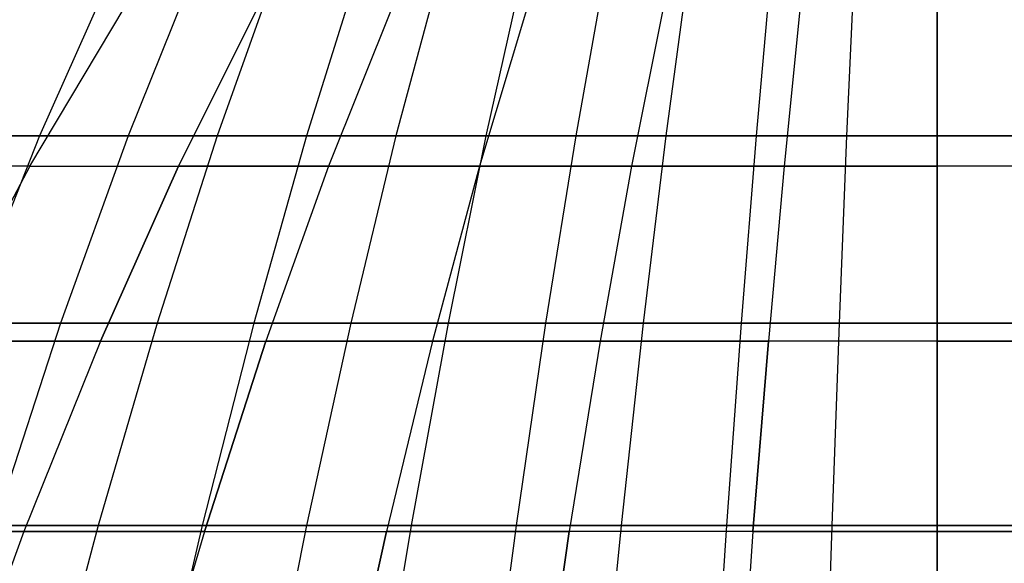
# Model space of a CAD drawing. Extents: x -125 to 125, y -143 to 0.
# Tile 174 of 241: x -5.7 to 0.42, y -31.78 to -28.41. Entities that reach past the tile are written whole.
import ezdxf

# ---------------------------------------------------------------- set-up
doc = ezdxf.new("R2010")
doc.units = 0
doc.header["$LTSCALE"] = 25.4
doc.layers.get('0').update_dxf_attribs({"linetype": 'CONTINUOUS'})

# ---------------------------------------------------------------- blocks, each defined once
blk = doc.blocks.new('NL2500026672_STL')
at = {"color": 0}
for p, q in [((-5.1048, -28.0583, -23.8514), (-5.5808, -29.1279, -26.0753)), ((-5.1048, -28.0583, -23.8514), (-5.5808, -29.1279, -26.0753)), ((-4.6008, -28.0583, 23.9537), (-5.0298, -29.1279, 26.1872)), ((-4.6008, -28.0583, 23.9537), (-5.0298, -29.1279, 26.1872)), ((-4.0948, -28.0583, -24.0454), (-4.4766, -29.1279, -26.2874)), ((-4.0948, -28.0583, -24.0454), (-4.4766, -29.1279, -26.2874)), ((-3.5869, -28.0583, 24.1263), (-3.9214, -29.1279, 26.376)), ((-3.5869, -28.0583, 24.1263), (-3.9214, -29.1279, 26.376)), ((-3.0775, -28.0583, -24.1966), (-3.3644, -29.1279, -26.4528)), ((-3.0775, -28.0583, -24.1966), (-3.3644, -29.1279, -26.4528)), ((-2.5667, -28.0583, 24.2561), (-2.806, -29.1279, 26.5178)), ((-2.5667, -28.0583, 24.2561), (-2.806, -29.1279, 26.5178)), ((-2.0547, -28.0583, -24.3048), (-2.2463, -29.1279, -26.5711)), ((-2.0547, -28.0583, -24.3048), (-2.2463, -29.1279, -26.5711)), ((-1.5418, -28.0583, 24.3427), (-1.6856, -29.1279, 26.6125)), ((-1.5418, -28.0583, 24.3427), (-1.6856, -29.1279, 26.6125)), ((-1.0283, -28.0583, -24.3698), (-1.1241, -29.1279, -26.6422)), ((-1.0283, -28.0583, -24.3698), (-1.1241, -29.1279, -26.6422)), ((-0.5142, -28.0583, 24.3861), (-0.5622, -29.1279, 26.6599)), ((-0.5142, -28.0583, 24.3861), (-0.5622, -29.1279, 26.6599)), ((0, -29.1279, -26.6659), (0, -28.0583, -24.3915)), ((0, -29.1279, -26.6659), (0, -28.0583, -24.3915)), ((-5.6404, -29.3158, 21.0504), (-5.048, -28.3239, 18.8394)), ((-5.6404, -29.3158, 21.0504), (-5.048, -28.3239, 18.8394)), ((-5.6404, -29.3158, -21.0504), (-5.048, -28.3239, -18.8394)), ((-5.6404, -29.3158, -21.0504), (-5.048, -28.3239, -18.8394)), ((-4.2214, -28.3239, 19.0416), (-4.7169, -29.3158, 21.2763)), ((-4.2214, -28.3239, -19.0416), (-4.7169, -29.3158, -21.2763)), ((-4.2214, -28.3239, -19.0416), (-4.7169, -29.3158, -21.2763)), ((-4.2214, -28.3239, 19.0416), (-4.7169, -29.3158, 21.2763)), ((-3.3868, -28.3239, 19.2076), (-3.7843, -29.3158, 21.4618)), ((-3.3868, -28.3239, -19.2076), (-3.7843, -29.3158, -21.4618)), ((-3.3868, -28.3239, -19.2076), (-3.7843, -29.3158, -21.4618)), ((-3.3868, -28.3239, 19.2076), (-3.7843, -29.3158, 21.4618)), ((-2.5458, -28.3239, 19.3371), (-2.8445, -29.3158, 21.6065)), ((-2.5458, -28.3239, 19.3371), (-2.8445, -29.3158, 21.6065)), ((-2.5458, -28.3239, -19.3371), (-2.8445, -29.3158, -21.6065)), ((-2.5458, -28.3239, -19.3371), (-2.8445, -29.3158, -21.6065)), ((-1.6999, -28.3239, 19.4297), (-1.8994, -29.3158, 21.71)), ((-1.6999, -28.3239, 19.4297), (-1.8994, -29.3158, 21.71)), ((-1.6999, -28.3239, -19.4297), (-1.8994, -29.3158, -21.71)), ((-1.6999, -28.3239, -19.4297), (-1.8994, -29.3158, -21.71)), ((-0.8508, -28.3239, 19.4854), (-0.9506, -29.3158, 21.7722)), ((-0.8508, -28.3239, 19.4854), (-0.9506, -29.3158, 21.7722)), ((-0.8508, -28.3239, -19.4854), (-0.9506, -29.3158, -21.7722)), ((-0.8508, -28.3239, -19.4854), (-0.9506, -29.3158, -21.7722)), ((0, -28.3239, 19.504), (0, -29.3158, 21.7929)), ((0, -28.3239, 19.504), (0, -29.3158, 21.7929)), ((0, -28.3239, -19.504), (0, -29.3158, -21.7929)), ((0, -28.3239, -19.504), (0, -29.3158, -21.7929)), ((-5.5808, -29.1279, -26.0753), (-6.6751, -29.1279, -25.8169)), ((-5.5808, -29.1279, -26.0753), (-6.6751, -29.1279, -25.8169)), ((-6.1293, -29.1279, 25.9519), (-5.0298, -29.1279, 26.1872)), ((-6.1293, -29.1279, 25.9519), (-5.0298, -29.1279, 26.1872)), ((-5.5808, -29.1279, -26.0753), (-6.047, -30.2918, -28.2536)), ((-5.5808, -29.1279, -26.0753), (-6.047, -30.2918, -28.2536)), ((-4.4766, -29.1279, -26.2874), (-5.5808, -29.1279, -26.0753)), ((-4.4766, -29.1279, -26.2874), (-5.5808, -29.1279, -26.0753)), ((-5.0298, -29.1279, 26.1872), (-5.45, -30.2918, 28.3748)), ((-5.0298, -29.1279, 26.1872), (-5.45, -30.2918, 28.3748)), ((-5.0298, -29.1279, 26.1872), (-3.9214, -29.1279, 26.376)), ((-5.0298, -29.1279, 26.1872), (-3.9214, -29.1279, 26.376)), ((-4.4766, -29.1279, -26.2874), (-4.8506, -30.2918, -28.4834)), ((-4.4766, -29.1279, -26.2874), (-4.8506, -30.2918, -28.4834)), ((-3.3644, -29.1279, -26.4528), (-4.4766, -29.1279, -26.2874)), ((-3.3644, -29.1279, -26.4528), (-4.4766, -29.1279, -26.2874)), ((-3.9214, -29.1279, 26.376), (-4.249, -30.2918, 28.5793)), ((-3.9214, -29.1279, 26.376), (-4.249, -30.2918, 28.5793)), ((-3.9214, -29.1279, 26.376), (-2.806, -29.1279, 26.5178)), ((-3.9214, -29.1279, 26.376), (-2.806, -29.1279, 26.5178)), ((-3.3644, -29.1279, -26.4528), (-3.6455, -30.2918, -28.6625)), ((-3.3644, -29.1279, -26.4528), (-3.6455, -30.2918, -28.6625)), ((-2.2463, -29.1279, -26.5711), (-3.3644, -29.1279, -26.4528)), ((-2.2463, -29.1279, -26.5711), (-3.3644, -29.1279, -26.4528)), ((-2.806, -29.1279, 26.5178), (-3.0404, -30.2918, 28.733)), ((-2.806, -29.1279, 26.5178), (-3.0404, -30.2918, 28.733)), ((-2.806, -29.1279, 26.5178), (-1.6856, -29.1279, 26.6125)), ((-2.806, -29.1279, 26.5178), (-1.6856, -29.1279, 26.6125)), ((-2.2463, -29.1279, -26.5711), (-2.4339, -30.2918, -28.7907)), ((-2.2463, -29.1279, -26.5711), (-2.4339, -30.2918, -28.7907)), ((-1.1241, -29.1279, -26.6422), (-2.2463, -29.1279, -26.5711)), ((-1.1241, -29.1279, -26.6422), (-2.2463, -29.1279, -26.5711)), ((-1.6856, -29.1279, 26.6125), (-1.8264, -30.2918, 28.8357)), ((-1.6856, -29.1279, 26.6125), (-1.8264, -30.2918, 28.8357)), ((-1.6856, -29.1279, 26.6125), (-0.5622, -29.1279, 26.6599)), ((-1.6856, -29.1279, 26.6125), (-0.5622, -29.1279, 26.6599)), ((-1.1241, -29.1279, -26.6422), (-1.218, -30.2918, -28.8678)), ((-1.1241, -29.1279, -26.6422), (-1.218, -30.2918, -28.8678)), ((0, -29.1279, -26.6659), (-1.1241, -29.1279, -26.6422)), ((0, -29.1279, -26.6659), (-1.1241, -29.1279, -26.6422)), ((-0.5622, -29.1279, 26.6599), (-0.6092, -30.2918, 28.887)), ((-0.5622, -29.1279, 26.6599), (-0.6092, -30.2918, 28.887)), ((-0.5622, -29.1279, 26.6599), (0.5622, -29.1279, 26.6599)), ((-0.5622, -29.1279, 26.6599), (0.5622, -29.1279, 26.6599)), ((1.1241, -29.1279, -26.6422), (0, -29.1279, -26.6659)), ((1.1241, -29.1279, -26.6422), (0, -29.1279, -26.6659)), ((0, -30.2918, -28.8934), (0, -29.1279, -26.6659)), ((0, -30.2918, -28.8934), (0, -29.1279, -26.6659)), ((-5.6404, -29.3158, 21.0504), (-6.5533, -29.3158, 20.7843)), ((-5.6404, -29.3158, 21.0504), (-6.5533, -29.3158, 20.7843)), ((-5.6404, -29.3158, -21.0504), (-6.5533, -29.3158, -20.7843)), ((-5.6404, -29.3158, -21.0504), (-6.5533, -29.3158, -20.7843)), ((-5.6404, -29.3158, 21.0504), (-6.2215, -30.4036, 23.2188)), ((-5.6404, -29.3158, 21.0504), (-6.2215, -30.4036, 23.2188)), ((-5.6404, -29.3158, -21.0504), (-6.2215, -30.4036, -23.2188)), ((-5.6404, -29.3158, -21.0504), (-6.2215, -30.4036, -23.2188)), ((-5.6404, -29.3158, 21.0504), (-4.7169, -29.3158, 21.2763)), ((-5.6404, -29.3158, 21.0504), (-4.7169, -29.3158, 21.2763)), ((-5.6404, -29.3158, -21.0504), (-4.7169, -29.3158, -21.2763)), ((-5.6404, -29.3158, -21.0504), (-4.7169, -29.3158, -21.2763)), ((-5.2028, -30.4036, 23.4681), (-4.7169, -29.3158, 21.2763)), ((-5.2028, -30.4036, 23.4681), (-4.7169, -29.3158, 21.2763)), ((-4.7169, -29.3158, -21.2763), (-5.2028, -30.4036, -23.4681)), ((-4.7169, -29.3158, -21.2763), (-5.2028, -30.4036, -23.4681)), ((-3.7843, -29.3158, 21.4618), (-4.7169, -29.3158, 21.2763)), ((-4.7169, -29.3158, -21.2763), (-3.7843, -29.3158, -21.4618)), ((-4.7169, -29.3158, -21.2763), (-3.7843, -29.3158, -21.4618)), ((-3.7843, -29.3158, 21.4618), (-4.7169, -29.3158, 21.2763)), ((-3.7843, -29.3158, 21.4618), (-4.1741, -30.4036, 23.6727)), ((-3.7843, -29.3158, -21.4618), (-4.1741, -30.4036, -23.6727)), ((-3.7843, -29.3158, -21.4618), (-4.1741, -30.4036, -23.6727)), ((-3.7843, -29.3158, 21.4618), (-4.1741, -30.4036, 23.6727)), ((-2.8445, -29.3158, 21.6065), (-3.7843, -29.3158, 21.4618)), ((-3.7843, -29.3158, -21.4618), (-2.8445, -29.3158, -21.6065)), ((-3.7843, -29.3158, -21.4618), (-2.8445, -29.3158, -21.6065)), ((-2.8445, -29.3158, 21.6065), (-3.7843, -29.3158, 21.4618)), ((-2.8445, -29.3158, 21.6065), (-3.1376, -30.4036, 23.8323)), ((-2.8445, -29.3158, -21.6065), (-3.1376, -30.4036, -23.8323)), ((-2.8445, -29.3158, -21.6065), (-3.1376, -30.4036, -23.8323)), ((-2.8445, -29.3158, 21.6065), (-3.1376, -30.4036, 23.8323)), ((-1.8994, -29.3158, 21.71), (-2.8445, -29.3158, 21.6065)), ((-1.8994, -29.3158, 21.71), (-2.8445, -29.3158, 21.6065)), ((-2.8445, -29.3158, -21.6065), (-1.8994, -29.3158, -21.71)), ((-2.8445, -29.3158, -21.6065), (-1.8994, -29.3158, -21.71)), ((-1.8994, -29.3158, 21.71), (-2.095, -30.4036, 23.9464)), ((-1.8994, -29.3158, 21.71), (-2.095, -30.4036, 23.9464)), ((-1.8994, -29.3158, -21.71), (-2.095, -30.4036, -23.9464)), ((-1.8994, -29.3158, -21.71), (-2.095, -30.4036, -23.9464)), ((-0.9506, -29.3158, 21.7722), (-1.8994, -29.3158, 21.71)), ((-0.9506, -29.3158, 21.7722), (-1.8994, -29.3158, 21.71)), ((-1.8994, -29.3158, -21.71), (-0.9506, -29.3158, -21.7722)), ((-1.8994, -29.3158, -21.71), (-0.9506, -29.3158, -21.7722)), ((-0.9506, -29.3158, 21.7722), (-1.0485, -30.4036, 24.015)), ((-0.9506, -29.3158, 21.7722), (-1.0485, -30.4036, 24.015)), ((-0.9506, -29.3158, -21.7722), (-1.0485, -30.4036, -24.015)), ((-0.9506, -29.3158, -21.7722), (-1.0485, -30.4036, -24.015)), ((0, -29.3158, 21.7929), (-0.9506, -29.3158, 21.7722)), ((0, -29.3158, 21.7929), (-0.9506, -29.3158, 21.7722)), ((-0.9506, -29.3158, -21.7722), (0, -29.3158, -21.7929)), ((-0.9506, -29.3158, -21.7722), (0, -29.3158, -21.7929)), ((0.9506, -29.3158, 21.7722), (0, -29.3158, 21.7929)), ((0, -29.3158, 21.7929), (0, -30.4036, 24.0379)), ((0.9506, -29.3158, 21.7722), (0, -29.3158, 21.7929)), ((0, -29.3158, 21.7929), (0, -30.4036, 24.0379)), ((0, -30.4036, -24.0379), (0, -29.3158, -21.7929)), ((0, -30.4036, -24.0379), (0, -29.3158, -21.7929)), ((0.9506, -29.3158, -21.7722), (0, -29.3158, -21.7929)), ((0.9506, -29.3158, -21.7722), (0, -29.3158, -21.7929)), ((-6.6413, -30.2918, 28.1198), (-5.45, -30.2918, 28.3748)), ((-6.6413, -30.2918, 28.1198), (-5.45, -30.2918, 28.3748)), ((-4.8506, -30.2918, -28.4834), (-6.047, -30.2918, -28.2536)), ((-4.8506, -30.2918, -28.4834), (-6.047, -30.2918, -28.2536)), ((-5.45, -30.2918, 28.3748), (-5.8606, -31.548, 30.5126)), ((-5.45, -30.2918, 28.3748), (-5.8606, -31.548, 30.5126)), ((-5.45, -30.2918, 28.3748), (-4.249, -30.2918, 28.5793)), ((-5.45, -30.2918, 28.3748), (-4.249, -30.2918, 28.5793)), ((-4.8506, -30.2918, -28.4834), (-5.216, -31.548, -30.6293)), ((-4.8506, -30.2918, -28.4834), (-5.216, -31.548, -30.6293)), ((-3.6455, -30.2918, -28.6625), (-4.8506, -30.2918, -28.4834)), ((-3.6455, -30.2918, -28.6625), (-4.8506, -30.2918, -28.4834)), ((-4.249, -30.2918, 28.5793), (-4.5691, -31.548, 30.7325)), ((-4.249, -30.2918, 28.5793), (-4.5691, -31.548, 30.7325)), ((-4.249, -30.2918, 28.5793), (-3.0404, -30.2918, 28.733)), ((-4.249, -30.2918, 28.5793), (-3.0404, -30.2918, 28.733)), ((-3.6455, -30.2918, -28.6625), (-3.9201, -31.548, -30.822)), ((-3.6455, -30.2918, -28.6625), (-3.9201, -31.548, -30.822)), ((-2.4339, -30.2918, -28.7907), (-3.6455, -30.2918, -28.6625)), ((-2.4339, -30.2918, -28.7907), (-3.6455, -30.2918, -28.6625)), ((-3.0404, -30.2918, 28.733), (-3.2694, -31.548, 30.8978)), ((-3.0404, -30.2918, 28.733), (-3.2694, -31.548, 30.8978)), ((-3.0404, -30.2918, 28.733), (-1.8264, -30.2918, 28.8357)), ((-3.0404, -30.2918, 28.733), (-1.8264, -30.2918, 28.8357)), ((-2.4339, -30.2918, -28.7907), (-2.6173, -31.548, -30.9599)), ((-2.4339, -30.2918, -28.7907), (-2.6173, -31.548, -30.9599)), ((-1.218, -30.2918, -28.8678), (-2.4339, -30.2918, -28.7907)), ((-1.218, -30.2918, -28.8678), (-2.4339, -30.2918, -28.7907)), ((-1.8264, -30.2918, 28.8357), (-1.964, -31.548, 31.0082)), ((-1.8264, -30.2918, 28.8357), (-1.964, -31.548, 31.0082)), ((-1.8264, -30.2918, 28.8357), (-0.6092, -30.2918, 28.887)), ((-1.8264, -30.2918, 28.8357), (-0.6092, -30.2918, 28.887)), ((-1.218, -30.2918, -28.8678), (-1.3098, -31.548, -31.0427)), ((-1.218, -30.2918, -28.8678), (-1.3098, -31.548, -31.0427)), ((0, -30.2918, -28.8934), (-1.218, -30.2918, -28.8678)), ((0, -30.2918, -28.8934), (-1.218, -30.2918, -28.8678)), ((-0.6092, -30.2918, 28.887), (-0.6551, -31.548, 31.0634)), ((-0.6092, -30.2918, 28.887), (-0.6551, -31.548, 31.0634)), ((-0.6092, -30.2918, 28.887), (0.6092, -30.2918, 28.887)), ((-0.6092, -30.2918, 28.887), (0.6092, -30.2918, 28.887)), ((1.218, -30.2918, -28.8678), (0, -30.2918, -28.8934)), ((1.218, -30.2918, -28.8678), (0, -30.2918, -28.8934)), ((0, -31.548, -31.0703), (0, -30.2918, -28.8934)), ((0, -31.548, -31.0703), (0, -30.2918, -28.8934)), ((-5.2028, -30.4036, 23.4681), (-6.2215, -30.4036, 23.2188)), ((-5.2028, -30.4036, 23.4681), (-6.2215, -30.4036, 23.2188)), ((-6.2215, -30.4036, -23.2188), (-5.2028, -30.4036, -23.4681)), ((-6.2215, -30.4036, -23.2188), (-5.2028, -30.4036, -23.4681)), ((-5.2028, -30.4036, 23.4681), (-5.6783, -31.5853, 25.6131)), ((-5.2028, -30.4036, 23.4681), (-5.6783, -31.5853, 25.6131)), ((-5.2028, -30.4036, -23.4681), (-5.6783, -31.5853, -25.6131)), ((-5.2028, -30.4036, -23.4681), (-5.6783, -31.5853, -25.6131)), ((-5.2028, -30.4036, 23.4681), (-4.1741, -30.4036, 23.6727)), ((-5.2028, -30.4036, 23.4681), (-4.1741, -30.4036, 23.6727)), ((-5.2028, -30.4036, -23.4681), (-4.1741, -30.4036, -23.6727)), ((-5.2028, -30.4036, -23.4681), (-4.1741, -30.4036, -23.6727)), ((-4.5556, -31.5853, 25.8364), (-4.1741, -30.4036, 23.6727)), ((-4.5556, -31.5853, 25.8364), (-4.1741, -30.4036, 23.6727)), ((-4.1741, -30.4036, -23.6727), (-4.5556, -31.5853, -25.8364)), ((-4.1741, -30.4036, -23.6727), (-4.5556, -31.5853, -25.8364)), ((-3.1376, -30.4036, 23.8323), (-4.1741, -30.4036, 23.6727)), ((-4.1741, -30.4036, -23.6727), (-3.1376, -30.4036, -23.8323)), ((-4.1741, -30.4036, -23.6727), (-3.1376, -30.4036, -23.8323)), ((-3.1376, -30.4036, 23.8323), (-4.1741, -30.4036, 23.6727)), ((-3.1376, -30.4036, 23.8323), (-3.4243, -31.5853, 26.0105)), ((-3.1376, -30.4036, -23.8323), (-3.4243, -31.5853, -26.0105)), ((-3.1376, -30.4036, 23.8323), (-3.4243, -31.5853, 26.0105)), ((-3.1376, -30.4036, -23.8323), (-3.4243, -31.5853, -26.0105)), ((-2.095, -30.4036, 23.9464), (-3.1376, -30.4036, 23.8323)), ((-3.1376, -30.4036, -23.8323), (-2.095, -30.4036, -23.9464)), ((-2.095, -30.4036, 23.9464), (-3.1376, -30.4036, 23.8323)), ((-3.1376, -30.4036, -23.8323), (-2.095, -30.4036, -23.9464)), ((-2.095, -30.4036, 23.9464), (-2.2865, -31.5853, 26.1351)), ((-2.095, -30.4036, -23.9464), (-2.2865, -31.5853, -26.1351)), ((-2.095, -30.4036, 23.9464), (-2.2865, -31.5853, 26.1351)), ((-2.095, -30.4036, -23.9464), (-2.2865, -31.5853, -26.1351)), ((-1.0485, -30.4036, 24.015), (-2.095, -30.4036, 23.9464)), ((-1.0485, -30.4036, 24.015), (-2.095, -30.4036, 23.9464)), ((-2.095, -30.4036, -23.9464), (-1.0485, -30.4036, -24.015)), ((-2.095, -30.4036, -23.9464), (-1.0485, -30.4036, -24.015)), ((-1.0485, -30.4036, 24.015), (-1.1444, -31.5853, 26.21)), ((-1.0485, -30.4036, 24.015), (-1.1444, -31.5853, 26.21)), ((-1.1444, -31.5853, -26.21), (-1.0485, -30.4036, -24.015)), ((-1.1444, -31.5853, -26.21), (-1.0485, -30.4036, -24.015)), ((0, -30.4036, 24.0379), (-1.0485, -30.4036, 24.015)), ((0, -30.4036, 24.0379), (-1.0485, -30.4036, 24.015)), ((0, -30.4036, -24.0379), (-1.0485, -30.4036, -24.015)), ((0, -30.4036, -24.0379), (-1.0485, -30.4036, -24.015)), ((1.0485, -30.4036, 24.015), (0, -30.4036, 24.0379)), ((0, -30.4036, 24.0379), (0, -31.5853, 26.2349)), ((1.0485, -30.4036, 24.015), (0, -30.4036, 24.0379)), ((0, -30.4036, 24.0379), (0, -31.5853, 26.2349)), ((0, -30.4036, -24.0379), (0, -31.5853, -26.2349)), ((0, -30.4036, -24.0379), (1.0485, -30.4036, -24.015)), ((0, -30.4036, -24.0379), (0, -31.5853, -26.2349)), ((0, -30.4036, -24.0379), (1.0485, -30.4036, -24.015)), ((-5.6783, -31.5853, 25.6131), (-6.7901, -31.5853, 25.341)), ((-5.6783, -31.5853, 25.6131), (-6.7901, -31.5853, 25.341)), ((-6.7901, -31.5853, -25.341), (-5.6783, -31.5853, -25.6131)), ((-6.7901, -31.5853, -25.341), (-5.6783, -31.5853, -25.6131)), ((-5.216, -31.548, -30.6293), (-6.5026, -31.548, -30.3822)), ((-5.216, -31.548, -30.6293), (-6.5026, -31.548, -30.3822)), ((-5.6783, -31.5853, 25.6131), (-6.1426, -32.8588, 27.7073)), ((-5.6783, -31.5853, 25.6131), (-6.1426, -32.8588, 27.7073)), ((-5.6783, -31.5853, -25.6131), (-6.1426, -32.8588, -27.7073)), ((-5.6783, -31.5853, -25.6131), (-6.1426, -32.8588, -27.7073)), ((-5.8606, -31.548, 30.5126), (-4.5691, -31.548, 30.7325)), ((-5.8606, -31.548, 30.5126), (-4.5691, -31.548, 30.7325)), ((-4.5556, -31.5853, 25.8364), (-5.6783, -31.5853, 25.6131)), ((-4.5556, -31.5853, 25.8364), (-5.6783, -31.5853, 25.6131)), ((-5.6783, -31.5853, -25.6131), (-4.5556, -31.5853, -25.8364)), ((-5.6783, -31.5853, -25.6131), (-4.5556, -31.5853, -25.8364)), ((-5.216, -31.548, -30.6293), (-5.5723, -32.8942, -32.7216)), ((-5.216, -31.548, -30.6293), (-5.5723, -32.8942, -32.7216)), ((-3.9201, -31.548, -30.822), (-5.216, -31.548, -30.6293)), ((-3.9201, -31.548, -30.822), (-5.216, -31.548, -30.6293)), ((-4.5556, -31.5853, 25.8364), (-4.9281, -32.8588, 27.9489)), ((-4.5556, -31.5853, 25.8364), (-4.9281, -32.8588, 27.9489)), ((-4.5556, -31.5853, -25.8364), (-4.9281, -32.8588, -27.9489)), ((-4.5556, -31.5853, -25.8364), (-4.9281, -32.8588, -27.9489)), ((-4.5691, -31.548, 30.7325), (-4.8812, -32.8942, 32.8318)), ((-4.5691, -31.548, 30.7325), (-4.8812, -32.8942, 32.8318)), ((-4.5691, -31.548, 30.7325), (-3.2694, -31.548, 30.8978)), ((-4.5691, -31.548, 30.7325), (-3.2694, -31.548, 30.8978)), ((-4.5556, -31.5853, 25.8364), (-3.4243, -31.5853, 26.0105)), ((-4.5556, -31.5853, 25.8364), (-3.4243, -31.5853, 26.0105)), ((-4.5556, -31.5853, -25.8364), (-3.4243, -31.5853, -26.0105)), ((-4.5556, -31.5853, -25.8364), (-3.4243, -31.5853, -26.0105)), ((-3.9201, -31.548, -30.822), (-4.1879, -32.8942, -32.9274)), ((-3.9201, -31.548, -30.822), (-4.1879, -32.8942, -32.9274)), ((-2.6173, -31.548, -30.9599), (-3.9201, -31.548, -30.822)), ((-2.6173, -31.548, -30.9599), (-3.9201, -31.548, -30.822)), ((-3.7043, -32.8588, 28.1372), (-3.4243, -31.5853, 26.0105)), ((-3.7043, -32.8588, 28.1372), (-3.4243, -31.5853, 26.0105)), ((-3.4243, -31.5853, -26.0105), (-3.7043, -32.8588, -28.1372)), ((-3.4243, -31.5853, -26.0105), (-3.7043, -32.8588, -28.1372)), ((-3.2694, -31.548, 30.8978), (-3.4928, -32.8942, 33.0084)), ((-3.2694, -31.548, 30.8978), (-3.4928, -32.8942, 33.0084)), ((-2.2865, -31.5853, 26.1351), (-3.4243, -31.5853, 26.0105)), ((-3.4243, -31.5853, -26.0105), (-2.2865, -31.5853, -26.1351)), ((-2.2865, -31.5853, 26.1351), (-3.4243, -31.5853, 26.0105)), ((-3.4243, -31.5853, -26.0105), (-2.2865, -31.5853, -26.1351)), ((-3.2694, -31.548, 30.8978), (-1.964, -31.548, 31.0082)), ((-3.2694, -31.548, 30.8978), (-1.964, -31.548, 31.0082)), ((-2.6173, -31.548, -30.9599), (-2.7961, -32.8942, -33.0747)), ((-2.6173, -31.548, -30.9599), (-2.7961, -32.8942, -33.0747)), ((-1.3098, -31.548, -31.0427), (-2.6173, -31.548, -30.9599)), ((-1.3098, -31.548, -31.0427), (-2.6173, -31.548, -30.9599)), ((-2.2865, -31.5853, 26.1351), (-2.4735, -32.8588, 28.272)), ((-2.4735, -32.8588, -28.272), (-2.2865, -31.5853, -26.1351)), ((-2.4735, -32.8588, -28.272), (-2.2865, -31.5853, -26.1351)), ((-2.2865, -31.5853, 26.1351), (-2.4735, -32.8588, 28.272)), ((-1.1444, -31.5853, 26.21), (-2.2865, -31.5853, 26.1351)), ((-1.1444, -31.5853, -26.21), (-2.2865, -31.5853, -26.1351)), ((-1.1444, -31.5853, -26.21), (-2.2865, -31.5853, -26.1351)), ((-1.1444, -31.5853, 26.21), (-2.2865, -31.5853, 26.1351)), ((-1.964, -31.548, 31.0082), (-2.0982, -32.8942, 33.1263)), ((-1.964, -31.548, 31.0082), (-2.0982, -32.8942, 33.1263)), ((-1.964, -31.548, 31.0082), (-0.6551, -31.548, 31.0634)), ((-1.964, -31.548, 31.0082), (-0.6551, -31.548, 31.0634)), ((-1.3098, -31.548, -31.0427), (-1.3993, -32.8942, -33.1631)), ((-1.3098, -31.548, -31.0427), (-1.3993, -32.8942, -33.1631)), ((0, -31.548, -31.0703), (-1.3098, -31.548, -31.0427)), ((0, -31.548, -31.0703), (-1.3098, -31.548, -31.0427)), ((-1.1444, -31.5853, 26.21), (-1.2379, -32.8588, 28.353)), ((-1.1444, -31.5853, -26.21), (-1.2379, -32.8588, -28.353)), ((-1.1444, -31.5853, -26.21), (-1.2379, -32.8588, -28.353)), ((-1.1444, -31.5853, 26.21), (-1.2379, -32.8588, 28.353)), ((0, -31.5853, 26.2349), (-1.1444, -31.5853, 26.21)), ((0, -31.5853, 26.2349), (-1.1444, -31.5853, 26.21)), ((-1.1444, -31.5853, -26.21), (0, -31.5853, -26.2349)), ((-1.1444, -31.5853, -26.21), (0, -31.5853, -26.2349)), ((-0.6551, -31.548, 31.0634), (-0.6998, -32.8942, 33.1853)), ((-0.6551, -31.548, 31.0634), (-0.6998, -32.8942, 33.1853)), ((-0.6551, -31.548, 31.0634), (0.6551, -31.548, 31.0634)), ((-0.6551, -31.548, 31.0634), (0.6551, -31.548, 31.0634)), ((1.3098, -31.548, -31.0427), (0, -31.548, -31.0703)), ((1.3098, -31.548, -31.0427), (0, -31.548, -31.0703)), ((0, -32.8942, -33.1926), (0, -31.548, -31.0703)), ((0, -32.8942, -33.1926), (0, -31.548, -31.0703)), ((1.1444, -31.5853, 26.21), (0, -31.5853, 26.2349)), ((0, -31.5853, 26.2349), (0, -32.8588, 28.38)), ((1.1444, -31.5853, 26.21), (0, -31.5853, 26.2349)), ((0, -31.5853, 26.2349), (0, -32.8588, 28.38)), ((0, -31.5853, -26.2349), (1.1444, -31.5853, -26.21)), ((0, -31.5853, -26.2349), (0, -32.8588, -28.38)), ((0, -31.5853, -26.2349), (0, -32.8588, -28.38)), ((0, -31.5853, -26.2349), (1.1444, -31.5853, -26.21))]:
    blk.add_line(p, q, dxfattribs=at)

msp = doc.modelspace()

# ---------------------------------------------------------------- block references
at = {"color": 253}
msp.add_blockref('NL2500026672_STL', (0, 0), dxfattribs=at)

doc.saveas('drawing.dxf')
